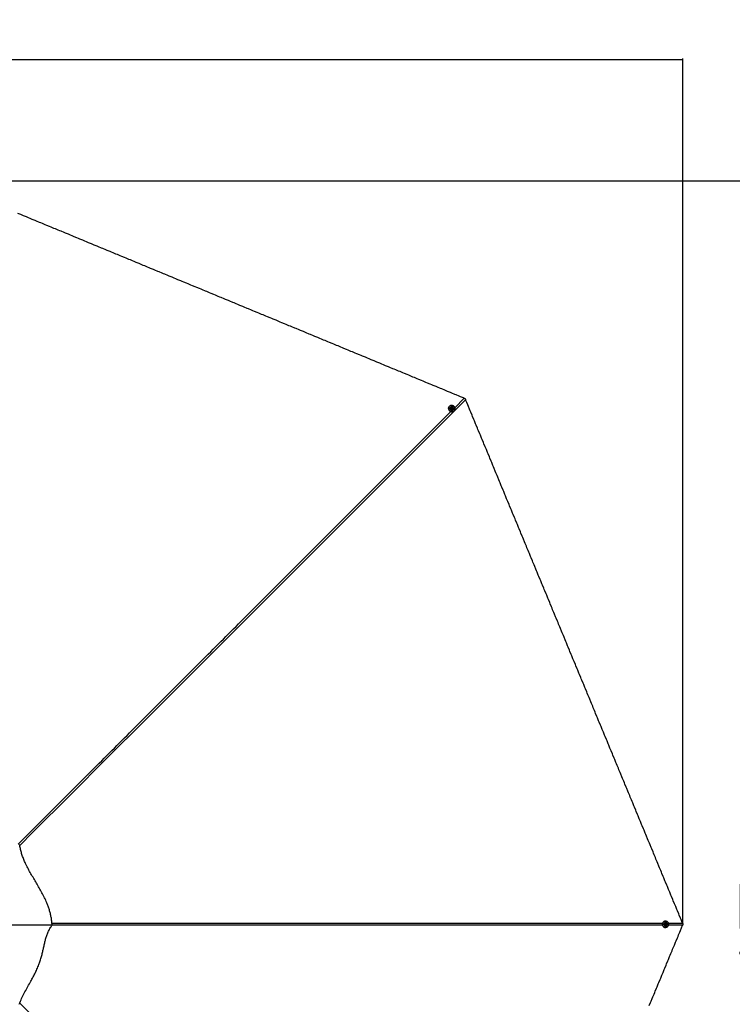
# Model space of a CAD drawing. Header units: millimetres. Extents: x 20 to 26560, y 16 to 18133.
# Tile 84 of 106: x 13407 to 17241, y 12834 to 18133. Entities that reach past the tile are written whole.
import ezdxf

# ---------------------------------------------------------------- set-up
doc = ezdxf.new("R2010")
doc.units = ezdxf.units.MM
doc.header["$LTSCALE"] = 2
doc.layers.add('COMPONENT_GEOMETRY', color=7, linetype='Continuous')
doc.styles.add('SLDTEXTSTYLE0', font='TXT', dxfattribs={"width": 0.75})
doc.dimstyles.new('SLDDIMSTYLE1', dxfattribs={"dimtxt": 150, "dimasz": 6.604, "dimexe": 0, "dimexo": 0.0625, "dimgap": 37.5, "dimtad": 0, "dimtih": 1, "dimtoh": 1, "dimdec": 0, "dimrnd": 1e-09, "dimzin": 12, "dimdsep": 46, "dimtxsty": 'SLDTEXTSTYLE0', "dimsah": 1, "dimcen": 0.09, "dimadec": 0, "dimazin": 3, "dimtfac": 1, "dimtdec": 0, "dimtofl": 0, "dimtmove": 0, "dimatfit": 3, "dimfxl": 1, "dimfrac": 2, "dimtolj": 1, "dimtzin": 12, "dimarcsym": 0})

# ---------------------------------------------------------------- blocks, each defined once
blk = doc.blocks.new('_D_1')
at = {"layer": 'COMPONENT_GEOMETRY', "color": 7}
for p, q in [((8687.5, 18132.8), (8641.8, 18132.8)), ((8641.8, 18132.8), (8641.8, 17894.7)), ((9509.4, 18132.8), (9555.1, 18132.8)), ((9555.1, 18132.8), (9555.1, 17894.7)), ((1221.2, 13267), (1221.2, 17923.1)), ((1221.2, 17916.7), (8573.8, 17916.7)), ((16975.8, 17916.7), (9623.1, 17916.7)), ((16975.8, 13267), (16975.8, 17923.1)), ((8641.8, 17894.7), (8687.5, 17894.7)), ((9555.1, 17894.7), (9509.4, 17894.7))]:
    blk.add_line(p, q, dxfattribs=at)
for points in [[(1221.2, 17916.7), (1227.8, 17915.7), (1227.8, 17917.8)], [(16975.8, 17916.7), (16969.1, 17917.8), (16969.1, 17915.7)]]:
    blk.add_solid(points, dxfattribs=at)
at = {"layer": 'COMPONENT_GEOMETRY', "color": 7, "char_height": 150, "attachment_point": 1, "style": 'SLDTEXTSTYLE0'}
for s, insert in [('25\'10.13"', (8687.5, 18088)), ('7877mm', (8689.3, 17863.6))]:
    blk.add_mtext(s, dxfattribs=dict(at, insert=insert))
blk = doc.blocks.new('_D_2')
at = {"layer": 'COMPONENT_GEOMETRY', "color": 7}
for p, q in [((12977.9, 17264.8), (17690.7, 17264.8)), ((17684.4, 17264.8), (17684.4, 13510.9)), ((17328.8, 13480.5), (17283.1, 13480.5)), ((17283.1, 13480.5), (17283.1, 13242.3)), ((18039.9, 13480.5), (18085.6, 13480.5)), ((18085.6, 13480.5), (18085.6, 13242.3)), ((17283.1, 13242.3), (17328.8, 13242.3)), ((18085.6, 13242.3), (18039.9, 13242.3)), ((17684.4, 9264.1), (17684.4, 13017.9)), ((12977.9, 9264.1), (17690.7, 9264.1))]:
    blk.add_line(p, q, dxfattribs=at)
for points in [[(17684.4, 17264.8), (17683.3, 17258.2), (17685.4, 17258.2)], [(17684.4, 9264.1), (17685.4, 9270.7), (17683.3, 9270.7)]]:
    blk.add_solid(points, dxfattribs=at)
at = {"layer": 'COMPONENT_GEOMETRY', "color": 7, "char_height": 150, "attachment_point": 1, "style": 'SLDTEXTSTYLE0'}
for s, insert in [('13\'1.49"', (17328.8, 13435.7)), ('4000mm', (17275.2, 13211.3))]:
    blk.add_mtext(s, dxfattribs=dict(at, insert=insert))

msp = doc.modelspace()

# ---------------------------------------------------------------- linework, layer by layer
at = {"color": 8, "linetype": 'Continuous', "lineweight": 25}
for p, q in [((15747.8, 16044.74), (15798.6, 16095.54)), ((16973.59, 13258.85), (16897.06, 13258.85)), ((16897.2, 13270.01), (16973.59, 13270.01))]:
    msp.add_line(p, q, dxfattribs=at)
at = {"color": 7, "linetype": 'Continuous', "lineweight": 25}
for p, q in [((15719.49, 16052.97), (15718.7, 16052.18)), ((15725.6, 16047.77), (15725.41, 16047.58)), ((15730.2, 16041.8), (15731.29, 16044.89)), ((15732.4, 16039.13), (15730.2, 16041.8)), ((15731.04, 16044.19), (15732.17, 16044.33)), ((15731.29, 16044.89), (15734.59, 16045.31)), ((15732.17, 16044.33), (15733.82, 16044.54)), ((15735.69, 16039.55), (15732.4, 16039.13)), ((15733.82, 16044.54), (15734.59, 16045.31)), ((15733.82, 16044.54), (15734.92, 16043.21)), ((15734.59, 16045.31), (15736.79, 16042.64)), ((15734.92, 16043.21), (15736.02, 16041.87)), ((15735.47, 16040.32), (15735.17, 16039.48)), ((15736.02, 16041.87), (15735.47, 16040.32)), ((15736.79, 16042.64), (15735.69, 16039.55)), ((15736.02, 16041.87), (15736.79, 16042.64)), ((15738.85, 16034.14), (15739.04, 16034.33)), ((15743.45, 16027.43), (15744.24, 16028.22)), ((13581.31, 13260.66), (13582, 13260.07)), ((13582, 13260.07), (13581.36, 13260.07)), ((16881.79, 13281.93), (16880.67, 13281.93)), ((16881.13, 13263.02), (16881.46, 13266.47)), ((16883.75, 13260.99), (16881.13, 13263.02)), ((16881.46, 13266.47), (16884.43, 13267.88)), ((16882.43, 13273.93), (16882.17, 13273.93)), ((16882.17, 13254.93), (16882.43, 13254.93)), ((16884.14, 13261.69), (16883.34, 13261.31)), ((16883.75, 13267.56), (16884.65, 13266.86)), ((16886.72, 13262.4), (16883.75, 13260.99)), ((16885.63, 13262.4), (16884.14, 13261.69)), ((16884.43, 13267.88), (16887.05, 13265.84)), ((16884.65, 13266.86), (16885.96, 13265.84)), ((16885.79, 13264.12), (16885.63, 13262.4)), ((16885.63, 13262.4), (16886.72, 13262.4)), ((16885.96, 13265.84), (16885.79, 13264.12)), ((16885.96, 13265.84), (16887.05, 13265.84)), ((16887.05, 13265.84), (16886.72, 13262.4)), ((16880.67, 13246.93), (16881.79, 13246.93))]:
    msp.add_line(p, q, dxfattribs=at)
at = {"color": 7, "linetype": 'Continuous', "lineweight": 25, "flags": 128}
for points in [[(15798.6, 16095.54), (15794.72, 16097.15), (15779.2, 16103.57), (15771.44, 16106.79), (15755.93, 16113.22), (15748.17, 16116.43), (15732.65, 16122.86), (15724.89, 16126.07), (15709.37, 16132.5), (15701.61, 16135.71), (15693.85, 16138.93), (15678.34, 16145.35), (15670.58, 16148.57), (15655.06, 16154.99), (15647.3, 16158.21), (15631.78, 16164.64), (15624.03, 16167.85), (15616.27, 16171.06), (15600.75, 16177.49), (15592.99, 16180.7), (15577.47, 16187.13), (15569.71, 16190.35), (15554.2, 16196.77), (15546.44, 16199.99), (15530.92, 16206.41), (15523.16, 16209.63), (15515.4, 16212.84), (15499.89, 16219.27), (15492.13, 16222.48), (15476.61, 16228.91), (15468.85, 16232.12), (15453.33, 16238.55), (15445.57, 16241.77), (15430.06, 16248.19), (15422.3, 16251.41), (15414.54, 16254.62), (15399.02, 16261.05), (15391.26, 16264.26), (15375.74, 16270.69), (15367.99, 16273.9), (15352.47, 16280.33), (15344.71, 16283.54), (15329.19, 16289.97), (15321.43, 16293.19), (15313.67, 16296.4), (15298.16, 16302.83), (15290.4, 16306.04), (15274.88, 16312.47), (15267.12, 16315.68), (15251.6, 16322.11), (15243.85, 16325.32), (15236.09, 16328.54), (15220.57, 16334.97), (15212.81, 16338.18), (15197.29, 16344.61), (15189.53, 16347.82), (15174.02, 16354.25), (15166.26, 16357.46), (15150.74, 16363.89), (15142.98, 16367.1), (15135.22, 16370.32), (15119.71, 16376.74), (15111.95, 16379.96), (15096.43, 16386.39), (15088.67, 16389.6), (15073.15, 16396.03), (15065.39, 16399.24), (15049.88, 16405.67), (15042.12, 16408.88), (15034.36, 16412.1), (15018.84, 16418.52), (15011.08, 16421.74), (14995.56, 16428.16), (14987.81, 16431.38), (14972.29, 16437.81), (14964.53, 16441.02), (14949.01, 16447.45), (14941.25, 16450.66), (14933.49, 16453.87), (14917.98, 16460.3), (14910.22, 16463.52), (14894.7, 16469.94), (14886.94, 16473.16), (14871.42, 16479.58), (14863.67, 16482.8), (14855.91, 16486.01), (14840.39, 16492.44), (14832.63, 16495.65), (14817.11, 16502.08), (14809.35, 16505.29), (14793.84, 16511.72), (14786.08, 16514.94), (14770.56, 16521.36), (14762.8, 16524.58), (14755.04, 16527.79), (14739.53, 16534.22), (14731.77, 16537.43), (14716.25, 16543.86), (14708.49, 16547.07), (14692.97, 16553.5), (14685.21, 16556.72), (14669.7, 16563.14), (14661.94, 16566.36), (14654.18, 16569.57), (14638.66, 16576), (14630.9, 16579.21), (14615.38, 16585.64), (14607.63, 16588.85), (14592.11, 16595.28), (14584.35, 16598.49), (14568.83, 16604.92), (14561.07, 16608.14), (14553.31, 16611.35), (14537.8, 16617.78), (14530.04, 16620.99), (14514.52, 16627.42), (14506.76, 16630.63), (14491.24, 16637.06), (14483.49, 16640.27), (14475.73, 16643.49), (14460.21, 16649.92), (14452.45, 16653.13), (14436.93, 16659.56), (14429.17, 16662.77), (14413.66, 16669.2), (14405.9, 16672.41), (14390.38, 16678.84), (14382.62, 16682.05), (14374.86, 16685.27), (14359.35, 16691.69), (14351.59, 16694.91), (14336.07, 16701.34), (14328.31, 16704.55), (14312.79, 16710.98), (14305.03, 16714.19), (14289.52, 16720.62), (14281.76, 16723.83), (14274, 16727.05), (14258.48, 16733.47), (14250.72, 16736.69), (14235.21, 16743.11), (14227.45, 16746.33), (14211.93, 16752.76), (14204.17, 16755.97), (14188.65, 16762.4), (14180.89, 16765.61), (14173.13, 16768.83), (14157.62, 16775.25), (14149.86, 16778.47), (14134.34, 16784.89), (14126.58, 16788.11), (14111.06, 16794.54), (14103.31, 16797.75), (14095.55, 16800.96), (14080.03, 16807.39), (14072.27, 16810.6), (14056.75, 16817.03), (14048.99, 16820.25), (14033.48, 16826.67), (14025.72, 16829.89), (14010.2, 16836.31), (14002.44, 16839.53), (13994.68, 16842.74), (13979.17, 16849.17), (13971.41, 16852.38), (13955.89, 16858.81), (13948.13, 16862.03), (13932.61, 16868.45), (13924.85, 16871.67), (13909.34, 16878.09), (13901.58, 16881.31), (13893.82, 16884.52), (13878.3, 16890.95), (13870.54, 16894.16), (13855.03, 16900.59), (13847.27, 16903.8), (13831.75, 16910.23), (13823.99, 16913.45), (13808.47, 16919.87), (13800.71, 16923.09), (13792.96, 16926.3), (13777.44, 16932.73), (13769.68, 16935.94), (13754.16, 16942.37), (13746.4, 16945.58), (13730.89, 16952.01), (13723.13, 16955.23), (13715.37, 16958.44), (13699.85, 16964.87), (13692.09, 16968.08), (13676.57, 16974.51), (13668.82, 16977.72), (13653.3, 16984.15), (13645.54, 16987.36), (13630.02, 16993.79), (13622.26, 16997.01), (13614.5, 17000.22), (13598.99, 17006.65), (13591.23, 17009.86), (13575.71, 17016.29), (13567.95, 17019.5), (13552.43, 17025.93), (13544.68, 17029.14), (13529.16, 17035.57), (13521.4, 17038.78), (13513.64, 17042), (13498.12, 17048.43), (13490.36, 17051.64), (13474.85, 17058.07), (13467.09, 17061.28), (13451.57, 17067.71), (13443.81, 17070.92), (13428.29, 17077.35), (13420.53, 17080.56), (13412.78, 17083.78), (13397.26, 17090.21)], [(15719.49, 16052.97), (15722.08, 16055.05), (15725.07, 16056.54), (15728.33, 16057.37), (15731.74, 16057.52), (15735.16, 16056.98), (15738.44, 16055.76), (15741.45, 16053.93), (15744.07, 16051.54), (15746.19, 16048.71), (15747.72, 16045.55), (15748.61, 16042.19), (15748.81, 16038.76), (15748.31, 16035.4), (15747.14, 16032.26), (15745.35, 16029.45), (15743, 16027.11), (15740.2, 16025.32), (15737.06, 16024.15), (15733.7, 16023.65), (15730.27, 16023.85), (15726.91, 16024.73), (15723.74, 16026.27), (15720.91, 16028.39), (15718.53, 16031.01), (15716.69, 16034.02), (15715.48, 16037.3), (15714.94, 16040.72), (15715.08, 16044.13), (15715.92, 16047.39), (15717.41, 16050.38), (15719.49, 16052.97)], [(15719.87, 16052.78), (15717.84, 16050.26), (15716.38, 16047.34), (15715.57, 16044.14), (15715.42, 16040.81), (15715.95, 16037.47), (15717.14, 16034.27), (15718.93, 16031.32), (15721.26, 16028.77), (15724.03, 16026.69), (15727.12, 16025.2), (15730.41, 16024.33), (15733.76, 16024.14), (15737.04, 16024.62), (15740.11, 16025.76), (15742.85, 16027.52), (15745.14, 16029.81), (15746.89, 16032.55), (15748.03, 16035.62), (15748.52, 16038.9), (15748.32, 16042.25), (15747.46, 16045.54), (15745.96, 16048.63), (15743.89, 16051.39), (15741.33, 16053.72), (15738.39, 16055.51), (15735.18, 16056.7), (15731.84, 16057.23), (15728.51, 16057.09), (15725.32, 16056.27), (15722.4, 16054.82), (15719.87, 16052.78)], [(16973.59, 13270.01), (16971.99, 13273.89), (16965.56, 13289.41), (16962.35, 13297.17), (16955.92, 13312.69), (16952.7, 13320.45), (16946.28, 13335.96), (16943.06, 13343.72), (16936.63, 13359.24), (16933.42, 13367), (16930.21, 13374.76), (16923.78, 13390.27), (16920.57, 13398.03), (16914.14, 13413.55), (16910.92, 13421.31), (16904.5, 13436.83), (16901.28, 13444.59), (16898.07, 13452.34), (16891.64, 13467.86), (16888.43, 13475.62), (16882, 13491.14), (16878.79, 13498.9), (16872.36, 13514.41), (16869.14, 13522.17), (16862.72, 13537.69), (16859.5, 13545.45), (16856.29, 13553.21), (16849.86, 13568.73), (16846.65, 13576.48), (16840.22, 13592), (16837.01, 13599.76), (16830.58, 13615.28), (16827.36, 13623.04), (16820.94, 13638.55), (16817.72, 13646.31), (16814.51, 13654.07), (16808.08, 13669.59), (16804.87, 13677.35), (16798.44, 13692.87), (16795.23, 13700.62), (16788.8, 13716.14), (16785.59, 13723.9), (16779.16, 13739.42), (16775.94, 13747.18), (16772.73, 13754.94), (16766.3, 13770.45), (16763.09, 13778.21), (16756.66, 13793.73), (16753.45, 13801.49), (16747.02, 13817.01), (16743.81, 13824.76), (16740.59, 13832.52), (16734.16, 13848.04), (16730.95, 13855.8), (16724.52, 13871.32), (16721.31, 13879.08), (16714.88, 13894.59), (16711.67, 13902.35), (16705.24, 13917.87), (16702.03, 13925.63), (16698.81, 13933.39), (16692.38, 13948.9), (16689.17, 13956.66), (16682.74, 13972.18), (16679.53, 13979.94), (16673.1, 13995.46), (16669.89, 14003.22), (16663.46, 14018.73), (16660.25, 14026.49), (16657.03, 14034.25), (16650.61, 14049.77), (16647.39, 14057.53), (16640.96, 14073.05), (16637.75, 14080.8), (16631.32, 14096.32), (16628.11, 14104.08), (16621.68, 14119.6), (16618.47, 14127.36), (16615.25, 14135.12), (16608.83, 14150.63), (16605.61, 14158.39), (16599.18, 14173.91), (16595.97, 14181.67), (16589.54, 14197.19), (16586.33, 14204.94), (16583.12, 14212.7), (16576.69, 14228.22), (16573.47, 14235.98), (16567.05, 14251.5), (16563.83, 14259.26), (16557.41, 14274.77), (16554.19, 14282.53), (16547.76, 14298.05), (16544.55, 14305.81), (16541.34, 14313.57), (16534.91, 14329.08), (16531.69, 14336.84), (16525.27, 14352.36), (16522.05, 14360.12), (16515.63, 14375.64), (16512.41, 14383.4), (16505.98, 14398.91), (16502.77, 14406.67), (16499.56, 14414.43), (16493.13, 14429.95), (16489.92, 14437.71), (16483.49, 14453.22), (16480.27, 14460.98), (16473.85, 14476.5), (16470.63, 14484.26), (16464.21, 14499.78), (16460.99, 14507.54), (16457.78, 14515.29), (16451.35, 14530.81), (16448.14, 14538.57), (16441.71, 14554.09), (16438.49, 14561.85), (16432.07, 14577.36), (16428.85, 14585.12), (16425.64, 14592.88), (16419.21, 14608.4), (16416, 14616.16), (16409.57, 14631.68), (16406.36, 14639.44), (16399.93, 14654.95), (16396.72, 14662.71), (16390.29, 14678.23), (16387.07, 14685.99), (16383.86, 14693.75), (16377.43, 14709.26), (16374.22, 14717.02), (16367.79, 14732.54), (16364.58, 14740.3), (16358.15, 14755.82), (16354.94, 14763.58), (16348.51, 14779.09), (16345.29, 14786.85), (16342.08, 14794.61), (16335.65, 14810.13), (16332.44, 14817.89), (16326.01, 14833.4), (16322.8, 14841.16), (16316.37, 14856.68), (16313.16, 14864.44), (16306.73, 14879.96), (16303.52, 14887.72), (16300.3, 14895.47), (16293.87, 14910.99), (16290.66, 14918.75), (16284.23, 14934.27), (16281.02, 14942.03), (16274.59, 14957.54), (16271.38, 14965.3), (16268.16, 14973.06), (16261.74, 14988.58), (16258.52, 14996.34), (16252.1, 15011.86), (16248.88, 15019.61), (16242.45, 15035.13), (16239.24, 15042.89), (16232.81, 15058.41), (16229.6, 15066.17), (16226.39, 15073.93), (16219.96, 15089.44), (16216.74, 15097.2), (16210.32, 15112.72), (16207.1, 15120.48), (16200.67, 15136), (16197.46, 15143.76), (16191.03, 15159.27), (16187.82, 15167.03), (16184.61, 15174.79), (16178.18, 15190.31), (16174.96, 15198.07), (16168.54, 15213.58), (16165.32, 15221.34), (16158.9, 15236.86), (16155.68, 15244.62), (16149.25, 15260.14), (16146.04, 15267.9), (16142.83, 15275.65), (16136.4, 15291.17), (16133.19, 15298.93), (16126.76, 15314.45), (16123.54, 15322.21), (16117.12, 15337.72), (16113.9, 15345.48), (16110.69, 15353.24), (16104.26, 15368.76), (16101.05, 15376.52), (16094.62, 15392.04), (16091.41, 15399.79), (16084.98, 15415.31), (16081.77, 15423.07), (16075.34, 15438.59), (16072.12, 15446.35), (16068.91, 15454.11), (16062.48, 15469.62), (16059.27, 15477.38), (16052.84, 15492.9), (16049.63, 15500.66), (16043.2, 15516.18), (16039.99, 15523.94), (16033.56, 15539.45), (16030.35, 15547.21), (16027.13, 15554.97), (16020.7, 15570.49), (16017.49, 15578.25), (16011.06, 15593.76), (16007.85, 15601.52), (16001.42, 15617.04), (15998.21, 15624.8), (15991.78, 15640.32), (15988.57, 15648.08), (15985.35, 15655.83), (15978.92, 15671.35), (15975.71, 15679.11), (15969.28, 15694.63), (15966.07, 15702.39), (15959.64, 15717.9), (15956.43, 15725.66), (15953.21, 15733.42), (15946.79, 15748.94), (15943.57, 15756.7), (15937.15, 15772.22), (15933.93, 15779.98), (15927.5, 15795.49), (15924.29, 15803.25), (15917.86, 15818.77), (15914.65, 15826.53), (15911.44, 15834.29), (15905.01, 15849.8), (15901.79, 15857.56), (15895.37, 15873.08), (15892.15, 15880.84), (15885.73, 15896.36), (15882.51, 15904.12), (15876.08, 15919.63), (15872.87, 15927.39), (15869.66, 15935.15), (15863.23, 15950.67), (15860.02, 15958.43), (15853.59, 15973.94), (15850.37, 15981.7), (15843.95, 15997.22), (15840.73, 16004.98), (15834.31, 16020.5), (15831.09, 16028.26), (15827.88, 16036.01), (15821.45, 16051.53), (15818.24, 16059.29), (15812.36, 16073.47), (15806.49, 16087.65)], [(15718.7, 16052.18), (15716.62, 16049.59), (15715.13, 16046.6), (15714.29, 16043.34), (15714.14, 16039.92), (15714.69, 16036.51), (15715.9, 16033.23), (15717.74, 16030.22), (15720.12, 16027.6), (15722.95, 16025.48), (15726.11, 16023.94), (15729.48, 16023.06), (15732.91, 16022.86), (15736.27, 16023.36), (15739.41, 16024.52), (15742.21, 16026.32), (15743.45, 16027.43)], [(15739.28, 16046.61), (15737.39, 16048.39), (15735.13, 16049.61), (15732.66, 16050.21), (15730.17, 16050.12), (15727.83, 16049.36), (15725.83, 16047.98), (15724.31, 16046.09), (15723.38, 16043.83), (15723.12, 16041.36), (15723.54, 16038.87), (15724.61, 16036.53), (15726.25, 16034.54), (15728.34, 16033.02), (15730.73, 16032.1), (15733.24, 16031.85), (15735.67, 16032.28), (15737.86, 16033.35), (15739.64, 16035), (15740.87, 16037.1), (15741.47, 16039.49), (15741.4, 16041.99), (15740.64, 16044.43), (15739.28, 16046.61)], [(15736.97, 16045), (15735.55, 16046.19), (15733.82, 16046.78), (15732.04, 16046.67), (15730.48, 16045.89), (15729.38, 16044.54), (15728.9, 16042.85), (15729.13, 16041.05), (15730.01, 16039.44), (15731.43, 16038.25), (15733.17, 16037.66), (15734.95, 16037.77), (15736.51, 16038.55), (15737.61, 16039.9), (15738.08, 16041.6), (15737.86, 16043.39), (15736.97, 16045)], [(16794.73, 12827.04), (16801.16, 12842.56), (16804.37, 12850.32), (16810.8, 12865.83), (16814.01, 12873.59), (16820.44, 12889.11), (16823.65, 12896.87), (16826.87, 12904.63), (16833.3, 12920.15), (16836.51, 12927.9), (16842.94, 12943.42), (16846.15, 12951.18), (16852.58, 12966.7), (16855.79, 12974.46), (16862.22, 12989.97), (16865.43, 12997.73), (16868.65, 13005.49), (16875.08, 13021.01), (16878.29, 13028.77), (16884.72, 13044.29), (16887.93, 13052.04), (16894.36, 13067.56), (16897.57, 13075.32), (16904, 13090.84), (16907.21, 13098.6), (16910.43, 13106.36), (16916.85, 13121.87), (16920.07, 13129.63), (16926.5, 13145.15), (16929.71, 13152.91), (16936.14, 13168.43), (16939.35, 13176.18), (16945.78, 13191.7), (16948.99, 13199.46), (16952.21, 13207.22), (16958.63, 13222.74), (16961.85, 13230.5), (16967.72, 13244.67), (16973.59, 13258.85)], [(16881.79, 13281.93), (16885.09, 13281.57), (16888.25, 13280.51), (16891.15, 13278.8), (16893.67, 13276.49), (16895.7, 13273.69), (16897.16, 13270.51), (16897.99, 13267.08), (16898.16, 13263.55), (16897.66, 13260.05), (16896.51, 13256.73), (16894.75, 13253.72), (16892.47, 13251.15), (16889.74, 13249.13), (16886.7, 13247.73), (16883.45, 13247.02), (16880.13, 13247.02), (16876.88, 13247.73), (16873.83, 13249.13), (16871.11, 13251.15), (16868.82, 13253.72), (16867.07, 13256.73), (16865.92, 13260.05), (16865.41, 13263.55), (16865.58, 13267.08), (16866.41, 13270.51), (16867.87, 13273.69), (16869.9, 13276.49), (16872.42, 13278.8), (16875.32, 13280.51), (16878.49, 13281.57), (16881.79, 13281.93)], [(16881.93, 13281.53), (16878.7, 13281.18), (16875.61, 13280.15), (16872.78, 13278.47), (16870.32, 13276.21), (16868.33, 13273.48), (16866.9, 13270.37), (16866.09, 13267.02), (16865.93, 13263.57), (16866.42, 13260.15), (16867.54, 13256.9), (16869.26, 13253.97), (16871.49, 13251.46), (16874.15, 13249.48), (16877.13, 13248.12), (16880.31, 13247.42), (16883.55, 13247.42), (16886.72, 13248.12), (16889.7, 13249.48), (16892.36, 13251.46), (16894.6, 13253.97), (16896.31, 13256.9), (16897.44, 13260.15), (16897.93, 13263.57), (16897.76, 13267.02), (16896.95, 13270.37), (16895.52, 13273.48), (16893.54, 13276.21), (16891.08, 13278.47), (16888.25, 13280.15), (16885.15, 13281.18), (16881.93, 13281.53)], [(16891.29, 13263.45), (16891.21, 13266.04), (16890.48, 13268.5), (16889.15, 13270.67), (16887.32, 13272.37), (16885.14, 13273.48), (16882.75, 13273.93), (16880.34, 13273.66), (16878.08, 13272.72), (16876.15, 13271.16), (16874.68, 13269.1), (16873.79, 13266.69), (16873.54, 13264.12), (16873.95, 13261.57), (16874.98, 13259.23), (16876.58, 13257.28), (16878.6, 13255.86), (16880.91, 13255.07), (16883.33, 13254.98), (16885.69, 13255.59), (16887.8, 13256.86), (16889.52, 13258.68), (16890.71, 13260.94), (16891.29, 13263.45)], [(16888.52, 13263.94), (16888.36, 13265.79), (16887.54, 13267.43), (16886.21, 13268.61), (16884.55, 13269.16), (16882.82, 13268.99), (16881.28, 13268.12), (16880.18, 13266.69), (16879.66, 13264.92), (16879.82, 13263.08), (16880.63, 13261.44), (16881.97, 13260.26), (16883.63, 13259.71), (16885.36, 13259.88), (16886.89, 13260.74), (16888, 13262.17), (16888.52, 13263.94)]]:
    msp.add_lwpolyline(points, dxfattribs=at)
at = {"color": 8, "linetype": 'Continuous', "lineweight": 25, "flags": 128}
for points in [[(15806.49, 16087.65), (14278.71, 14559.96), (14078.64, 14359.91), (13878.56, 14159.87), (13678.47, 13959.85), (13478.35, 13759.85), (13407.7, 13689.29)], [(16865.39, 13258.85), (14813.05, 13258.91), (14530.12, 13258.93), (14247.19, 13258.97), (13964.27, 13259.01), (13681.35, 13259.1), (13581.35, 13259.16)]]:
    msp.add_lwpolyline(points, dxfattribs=at)
at = {"color": 7, "linetype": 'Continuous', "lineweight": 25}
for centre, radius, start, end in [((15732.48, 16041.21), 9.51, 137.94121, 312.05879), ((15732.5, 16041.64), 2.71, 97.08265, 125.69253), ((15732.52, 16041.27), 3.08, 38.92669, 96.47856), ((15732.63, 16041.28), 2.99, 341.42653, 40.20824), ((15732.95, 16041.21), 2.67, 318.78587, 340.5584), ((16880.71, 13266.3), 15.64, 90.13653, 121.78947), ((16880.71, 13262.57), 15.64, 238.2184, 269.85576), ((16882.66, 13264.43), 9.51, 92.94121, 267.05879), ((16882.99, 13264.1), 2.67, 273.78587, 295.5584), ((16882.98, 13264.72), 2.71, 52.08265, 80.69253), ((16882.81, 13264.37), 2.99, 296.42653, 355.20824), ((16882.73, 13264.45), 3.08, 353.92669, 51.47856)]:
    msp.add_arc(centre, radius, start, end, dxfattribs=at)
for points, knots in [([(15798.6, 16095.54), (15799.89, 16094.99), (15801.73, 16094.21), (15803.53, 16093.37), (15804.07, 16093.12)], [0, 0, 0, 0, 0.7007216, 1, 1, 1, 1]), ([(15804.07, 16093.12), (15804.66, 16091.85), (15805.49, 16090.04), (15806.26, 16088.2), (15806.49, 16087.65)], [0, 0, 0, 0, 0.7007231, 1, 1, 1, 1]), ([(13581.36, 13260.07), (13580.86, 13267.12), (13579.88, 13281.05), (13576.68, 13301.82), (13572.34, 13322.09), (13566.85, 13341.85), (13560.38, 13361.13), (13551.83, 13383.07), (13540.8, 13407.48), (13527.11, 13434.17), (13512.56, 13460.22), (13497.53, 13485.81), (13482.41, 13511.11), (13467.59, 13536.3), (13453.45, 13561.55), (13441.22, 13585.35), (13431, 13607.75), (13422.71, 13628.72), (13415.77, 13650.08), (13410.27, 13671.97), (13407.99, 13686.86), (13406.84, 13694.36)], [0, 0, 0, 0, 0.0461977, 0.0913336, 0.1354911, 0.1789181, 0.2218246, 0.2643721, 0.3277607, 0.3908622, 0.4537652, 0.5164447, 0.5787931, 0.640657, 0.7018819, 0.7623715, 0.8102355, 0.8576938, 0.9048944, 0.9520848, 1, 1, 1, 1]), ([(13581.36, 13260.07), (13539.08, 13259.92), (13478.17, 13259.71), (13414.92, 13259.77), (13391.46, 13259.84), (13384.16, 13259.86), (13376.85, 13259.89), (13369.55, 13259.91), (13362.24, 13259.95), (13348.44, 13260.02), (13328.71, 13260.13), (13303.59, 13260.32), (13284.49, 13260.51), (13270.94, 13260.67), (13262.44, 13260.77), (13254.21, 13260.89), (13245.6, 13261.01), (13235.9, 13261.17), (13221.14, 13261.43), (13202.53, 13261.81), (13181.36, 13262.36), (13162.19, 13262.97), (13145.01, 13263.64), (13134.22, 13264.18), (13129.16, 13264.43)], [0, 0, 0, 0, 0.2798103, 0.4030545, 0.4191997, 0.4353464, 0.4514946, 0.4676442, 0.4837953, 0.499948, 0.5591854, 0.6147457, 0.6666214, 0.6859916, 0.7047916, 0.7230213, 0.7406802, 0.762016, 0.7874675, 0.8387893, 0.8857133, 0.9282285, 0.9663262, 1, 1, 1, 1]), ([(13405.1, 12835.07), (13409.05, 12844.87), (13417.02, 12864.66), (13431.55, 12893.6), (13447.19, 12922.6), (13462.3, 12949.66), (13476.18, 12974.97), (13488.51, 12998.54), (13500.09, 13022.55), (13510.05, 13045.9), (13518.26, 13068.5), (13524.65, 13090.12), (13529.96, 13111.69), (13534.65, 13133), (13539.15, 13153.95), (13543.9, 13174.42), (13549.32, 13194.31), (13554.85, 13210.57), (13560.14, 13223.33), (13564.71, 13232.9), (13569.83, 13242.21), (13575.6, 13251.3), (13579.84, 13257.11), (13582, 13260.07)], [0, 0, 0, 0, 0.06900877, 0.13929122, 0.21064322, 0.28274273, 0.33970692, 0.3967989, 0.45395052, 0.51119604, 0.56020344, 0.6091095, 0.65735441, 0.70488473, 0.75153843, 0.79715167, 0.84161473, 0.88499713, 0.90780497, 0.93050363, 0.95323287, 0.97617248, 1, 1, 1, 1]), ([(16973.59, 13270.01), (16974.12, 13268.71), (16974.87, 13266.86), (16975.55, 13264.99), (16975.75, 13264.43)], [0, 0, 0, 0, 0.7007216, 1, 1, 1, 1]), ([(16975.75, 13264.43), (16975.27, 13263.12), (16974.58, 13261.26), (16973.82, 13259.4), (16973.59, 13258.85)], [0, 0, 0, 0, 0.7007231, 1, 1, 1, 1])]:
    msp.add_open_spline(points, degree=3, knots=knots, dxfattribs=at)
at = {"color": 8, "linetype": 'Continuous', "lineweight": 25}
for points, knots in [([(13399.58, 13696.07), (13435.44, 13731.98), (13544, 13840.68), (13725.36, 14022.08), (13943.56, 14240.36), (14161.79, 14458.63), (14380.03, 14676.89), (14901.73, 15198.64), (15350.7, 15647.63), (15726.93, 16023.87)], [0, 0, 0, 0, 0.0462544, 0.1400197, 0.2337852, 0.3275507, 0.4213162, 0.5150817, 1, 1, 1, 1]), ([(13580.54, 13269.7), (13631.29, 13269.73), (13784.92, 13269.83), (14041.43, 13269.86), (14350.08, 13269.91), (14658.72, 13269.94), (14967.37, 13269.96), (15703.03, 13269.99), (16335.81, 13270), (16865.71, 13270.01)], [0, 0, 0, 0, 0.0463467, 0.1402984, 0.2342501, 0.3282018, 0.4221535, 0.5161053, 1, 1, 1, 1]), ([(13407.2, 12840.07), (13443.05, 12804.26), (13551.69, 12695.76), (13733.04, 12514.46), (13951.32, 12296.25), (14169.58, 12078.02), (14387.84, 11859.79), (14933.49, 11314.2), (15406.36, 10841.33), (15806.49, 10441.22)], [0, 0, 0, 0, 0.0448036, 0.1357746, 0.2267456, 0.3177167, 0.4086878, 0.4996589, 1, 1, 1, 1])]:
    msp.add_open_spline(points, degree=3, knots=knots, dxfattribs=at)

# ---------------------------------------------------------------- dimensions: what is measured, and where the dimension line sits
at = {"layer": 'COMPONENT_GEOMETRY', "color": 7}
for base, p1, p2, angle, picture, middle in [((16975.75, 17916.75), (1221.17, 13264.43), (16975.75, 13264.43), 0, '_D_1', (9098.46, 17916.75)), ((17684.36, 9264.06), (12975.38, 17264.8), (12975.38, 9264.06), 270, '_D_2', (17684.36, 13264.43))]:
    dim = msp.add_linear_dim(base=base, p1=p1, p2=p2, angle=angle, dimstyle='SLDDIMSTYLE1', dxfattribs=at)
    dim.commit()
    dim.dimension.update_dxf_attribs({"geometry": picture, "text_midpoint": middle, "dimtype": 160})

doc.saveas('drawing.dxf')
